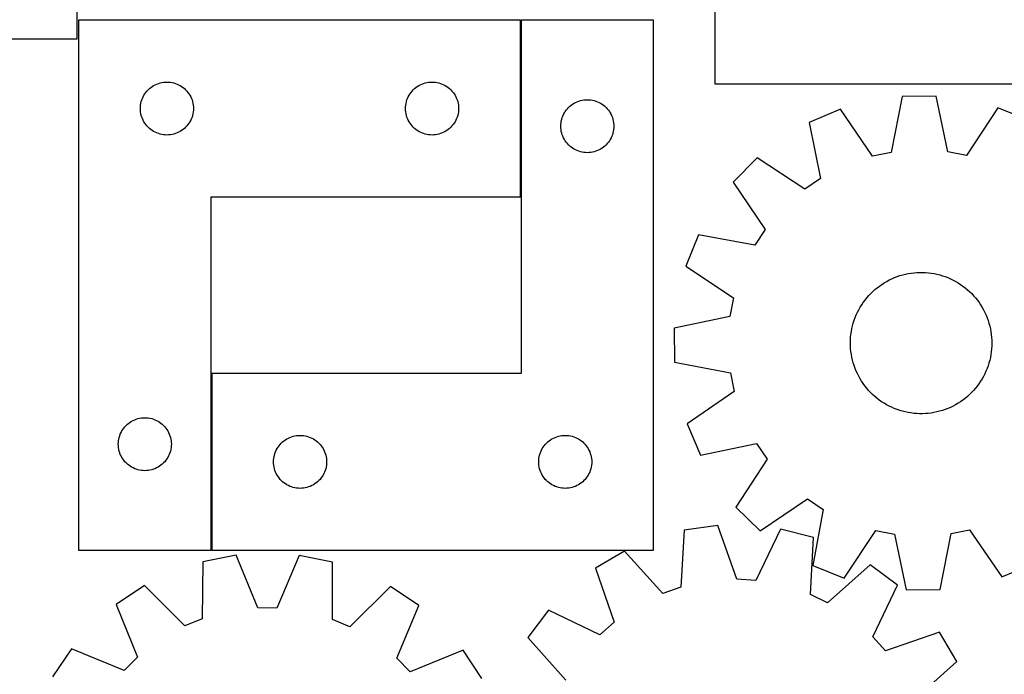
# Model space of a CAD drawing. Header units: millimetres. Extents: x 7 to 1243, y 7 to 2493.
# Tile 27 of 31: x 527 to 861, y 1538 to 1760. Entities that reach past the tile are written whole.
import ezdxf

# ---------------------------------------------------------------- set-up
doc = ezdxf.new("R2010")
doc.units = ezdxf.units.MM
doc.layers.add('COMMON', color=5, linetype='CONTINUOUS', true_color=0x0000ff)
doc.layers.add('CUT', color=7, linetype='CONTINUOUS', true_color=0x000000)

msp = doc.modelspace()

# ---------------------------------------------------------------- linework, layer by layer
at = {"layer": 'COMMON'}
for p, q in [((697.271544, 1759.894953), (697.271544, 1699.894953)), ((592.271544, 1639.894953), (592.271544, 1579.894953))]:
    msp.add_line(p, q, dxfattribs=at)
at = {"layer": 'CUT'}
for p, q in [((546.745848, 1753.578066), (546.745848, 1963.578066)), ((763.118376, 1948.254579), (763.118376, 1738.254579)), ((547.171544, 1759.894953), (547.171544, 1579.894953)), ((697.171544, 1759.894953), (547.171544, 1759.894953)), ((697.171544, 1699.894953), (697.171544, 1759.894953)), ((742.371546, 1759.894953), (697.371546, 1759.894953)), ((697.371546, 1759.894953), (697.371546, 1639.894953)), ((742.371546, 1579.894953), (742.371546, 1759.894953)), ((276.745848, 1753.578066), (546.745848, 1753.578066)), ((572.671544, 1737.689182), (573.190945, 1737.966808)), ((573.190945, 1737.966808), (573.727393, 1738.209869)), ((573.727393, 1738.209869), (574.278588, 1738.417324)), ((574.278588, 1738.417324), (574.842172, 1738.588286)), ((574.842172, 1738.588286), (575.415731, 1738.722021)), ((575.415731, 1738.722021), (575.996808, 1738.817957)), ((575.996808, 1738.817957), (576.582915, 1738.875683)), ((576.582915, 1738.875683), (577.171544, 1738.894953)), ((577.171544, 1738.894953), (577.760172, 1738.875683)), ((577.760172, 1738.875683), (578.346279, 1738.817957)), ((578.346279, 1738.817957), (578.927356, 1738.722021)), ((578.927356, 1738.722021), (579.500915, 1738.588286)), ((579.500915, 1738.588286), (580.064499, 1738.417324)), ((580.064499, 1738.417324), (580.615694, 1738.209869)), ((580.615694, 1738.209869), (581.152142, 1737.966808)), ((581.152142, 1737.966808), (581.671544, 1737.689182)), ((662.671544, 1737.689182), (663.190945, 1737.966808)), ((663.190945, 1737.966808), (663.727393, 1738.209869)), ((663.727393, 1738.209869), (664.278588, 1738.417324)), ((664.278588, 1738.417324), (664.842172, 1738.588286)), ((664.842172, 1738.588286), (665.415731, 1738.722021)), ((665.415731, 1738.722021), (665.996808, 1738.817957)), ((665.996808, 1738.817957), (666.582915, 1738.875683)), ((666.582915, 1738.875683), (667.171544, 1738.894953)), ((667.171544, 1738.894953), (667.760172, 1738.875683)), ((667.760172, 1738.875683), (668.346279, 1738.817957)), ((668.346279, 1738.817957), (668.927356, 1738.722021)), ((668.927356, 1738.722021), (669.500915, 1738.588286)), ((669.500915, 1738.588286), (670.064499, 1738.417324)), ((670.064499, 1738.417324), (670.615694, 1738.209869)), ((670.615694, 1738.209869), (671.152142, 1737.966808)), ((671.152142, 1737.966808), (671.671544, 1737.689182)), ((763.118376, 1738.254579), (1033.118376, 1738.254579)), ((569.377315, 1734.394953), (569.688317, 1734.895085)), ((569.688317, 1734.895085), (570.031363, 1735.373806)), ((570.031363, 1735.373806), (570.404985, 1735.829065)), ((570.404985, 1735.829065), (570.807582, 1736.258914)), ((570.807582, 1736.258914), (571.237431, 1736.661511)), ((571.237431, 1736.661511), (571.692691, 1737.035133)), ((571.692691, 1737.035133), (572.171411, 1737.37818)), ((572.171411, 1737.37818), (572.671544, 1737.689182)), ((581.671544, 1737.689182), (582.171676, 1737.37818)), ((582.171676, 1737.37818), (582.650396, 1737.035133)), ((582.650396, 1737.035133), (583.105656, 1736.661511)), ((583.105656, 1736.661511), (583.535505, 1736.258914)), ((583.535505, 1736.258914), (583.938102, 1735.829065)), ((583.938102, 1735.829065), (584.311724, 1735.373806)), ((584.311724, 1735.373806), (584.65477, 1734.895085)), ((584.65477, 1734.895085), (584.965772, 1734.394953)), ((659.377315, 1734.394953), (659.688317, 1734.895085)), ((659.688317, 1734.895085), (660.031363, 1735.373806)), ((660.031363, 1735.373806), (660.404985, 1735.829065)), ((660.404985, 1735.829065), (660.807582, 1736.258914)), ((660.807582, 1736.258914), (661.237431, 1736.661511)), ((661.237431, 1736.661511), (661.692691, 1737.035133)), ((661.692691, 1737.035133), (662.171411, 1737.37818)), ((662.171411, 1737.37818), (662.671544, 1737.689182)), ((671.671544, 1737.689182), (672.171676, 1737.37818)), ((672.171676, 1737.37818), (672.650396, 1737.035133)), ((672.650396, 1737.035133), (673.105656, 1736.661511)), ((673.105656, 1736.661511), (673.535505, 1736.258914)), ((673.535505, 1736.258914), (673.938102, 1735.829065)), ((673.938102, 1735.829065), (674.311724, 1735.373806)), ((674.311724, 1735.373806), (674.65477, 1734.895085)), ((674.65477, 1734.895085), (674.965772, 1734.394953)), ((568.24854, 1731.069689), (568.344476, 1731.650766)), ((568.344476, 1731.650766), (568.478211, 1732.224325)), ((568.478211, 1732.224325), (568.649172, 1732.787908)), ((568.649172, 1732.787908), (568.856628, 1733.339104)), ((568.856628, 1733.339104), (569.099689, 1733.875551)), ((569.099689, 1733.875551), (569.377315, 1734.394953)), ((584.965772, 1734.394953), (585.243398, 1733.875551)), ((585.243398, 1733.875551), (585.486459, 1733.339104)), ((585.486459, 1733.339104), (585.693915, 1732.787908)), ((585.693915, 1732.787908), (585.864876, 1732.224325)), ((585.864876, 1732.224325), (585.998611, 1731.650766)), ((585.998611, 1731.650766), (586.094547, 1731.069689)), ((658.24854, 1731.069689), (658.344476, 1731.650766)), ((658.344476, 1731.650766), (658.478211, 1732.224325)), ((658.478211, 1732.224325), (658.649172, 1732.787908)), ((658.649172, 1732.787908), (658.856628, 1733.339104)), ((658.856628, 1733.339104), (659.099689, 1733.875551)), ((659.099689, 1733.875551), (659.377315, 1734.394953)), ((674.965772, 1734.394953), (675.243398, 1733.875551)), ((675.243398, 1733.875551), (675.486459, 1733.339104)), ((675.486459, 1733.339104), (675.693915, 1732.787908)), ((675.693915, 1732.787908), (675.864876, 1732.224325)), ((675.864876, 1732.224325), (675.998611, 1731.650766)), ((675.998611, 1731.650766), (676.094547, 1731.069689)), ((714.392693, 1731.035133), (714.871413, 1731.37818)), ((714.871413, 1731.37818), (715.371546, 1731.689182)), ((715.371546, 1731.689182), (715.890947, 1731.966808)), ((715.890947, 1731.966808), (716.427395, 1732.209869)), ((716.427395, 1732.209869), (716.97859, 1732.417324)), ((716.97859, 1732.417324), (717.542174, 1732.588286)), ((717.542174, 1732.588286), (718.115733, 1732.722021)), ((718.115733, 1732.722021), (718.69681, 1732.817957)), ((718.69681, 1732.817957), (719.282917, 1732.875683)), ((719.282917, 1732.875683), (719.871546, 1732.894953)), ((719.871546, 1732.894953), (720.460174, 1732.875683)), ((720.460174, 1732.875683), (721.046281, 1732.817957)), ((721.046281, 1732.817957), (721.627358, 1732.722021)), ((721.627358, 1732.722021), (722.200917, 1732.588286)), ((722.200917, 1732.588286), (722.764501, 1732.417324)), ((722.764501, 1732.417324), (723.315696, 1732.209869)), ((723.315696, 1732.209869), (723.852144, 1731.966808)), ((723.852144, 1731.966808), (724.371546, 1731.689182)), ((724.371546, 1731.689182), (724.871678, 1731.37818)), ((724.871678, 1731.37818), (725.350398, 1731.035133)), ((826.71006, 1733.993391), (823.023877, 1714.970918)), ((838.245921, 1734.090177), (826.71006, 1733.993391)), ((842.250762, 1715.132232), (838.245921, 1734.090177)), ((568.171544, 1729.894953), (568.190813, 1730.483581)), ((568.190813, 1729.306325), (568.171544, 1729.894953)), ((568.190813, 1730.483581), (568.24854, 1731.069689)), ((568.24854, 1728.720217), (568.190813, 1729.306325)), ((568.344476, 1728.13914), (568.24854, 1728.720217)), ((568.478211, 1727.565582), (568.344476, 1728.13914)), ((585.998611, 1728.13914), (585.864876, 1727.565582)), ((586.094547, 1728.720217), (585.998611, 1728.13914)), ((586.094547, 1731.069689), (586.152274, 1730.483581)), ((586.152274, 1729.306325), (586.094547, 1728.720217)), ((586.152274, 1730.483581), (586.171544, 1729.894953)), ((586.171544, 1729.894953), (586.152274, 1729.306325)), ((658.171544, 1729.894953), (658.190813, 1730.483581)), ((658.190813, 1729.306325), (658.171544, 1729.894953)), ((658.190813, 1730.483581), (658.24854, 1731.069689)), ((658.24854, 1728.720217), (658.190813, 1729.306325)), ((658.344476, 1728.13914), (658.24854, 1728.720217)), ((658.478211, 1727.565582), (658.344476, 1728.13914)), ((675.998611, 1728.13914), (675.864876, 1727.565582)), ((676.094547, 1728.720217), (675.998611, 1728.13914)), ((676.094547, 1731.069689), (676.152274, 1730.483581)), ((676.152274, 1729.306325), (676.094547, 1728.720217)), ((676.152274, 1730.483581), (676.171544, 1729.894953)), ((676.171544, 1729.894953), (676.152274, 1729.306325)), ((711.799691, 1727.875551), (712.077317, 1728.394953)), ((712.077317, 1728.394953), (712.388319, 1728.895085)), ((712.388319, 1728.895085), (712.731365, 1729.373806)), ((712.731365, 1729.373806), (713.104987, 1729.829065)), ((713.104987, 1729.829065), (713.507584, 1730.258914)), ((713.507584, 1730.258914), (713.937433, 1730.661511)), ((713.937433, 1730.661511), (714.392693, 1731.035133)), ((725.350398, 1731.035133), (725.805658, 1730.661511)), ((725.805658, 1730.661511), (726.235507, 1730.258914)), ((726.235507, 1730.258914), (726.638104, 1729.829065)), ((726.638104, 1729.829065), (727.011726, 1729.373806)), ((727.011726, 1729.373806), (727.354772, 1728.895085)), ((727.354772, 1728.895085), (727.665774, 1728.394953)), ((727.665774, 1728.394953), (727.9434, 1727.875551)), ((805.773461, 1729.645928), (795.152753, 1725.141925)), ((816.728342, 1713.663656), (805.773461, 1729.645928)), ((859.252518, 1730.09462), (848.567344, 1713.930788)), ((869.947303, 1725.769456), (859.252518, 1730.09462)), ((568.649172, 1727.001998), (568.478211, 1727.565582)), ((568.856628, 1726.450802), (568.649172, 1727.001998)), ((569.099689, 1725.914355), (568.856628, 1726.450802)), ((569.377315, 1725.394953), (569.099689, 1725.914355)), ((569.688317, 1724.894821), (569.377315, 1725.394953)), ((570.031363, 1724.4161), (569.688317, 1724.894821)), ((584.65477, 1724.894821), (584.311724, 1724.4161)), ((584.965772, 1725.394953), (584.65477, 1724.894821)), ((585.243398, 1725.914355), (584.965772, 1725.394953)), ((585.486459, 1726.450802), (585.243398, 1725.914355)), ((585.693915, 1727.001998), (585.486459, 1726.450802)), ((585.864876, 1727.565582), (585.693915, 1727.001998)), ((658.649172, 1727.001998), (658.478211, 1727.565582)), ((658.856628, 1726.450802), (658.649172, 1727.001998)), ((659.099689, 1725.914355), (658.856628, 1726.450802)), ((659.377315, 1725.394953), (659.099689, 1725.914355)), ((659.688317, 1724.894821), (659.377315, 1725.394953)), ((660.031363, 1724.4161), (659.688317, 1724.894821)), ((674.65477, 1724.894821), (674.311724, 1724.4161)), ((674.965772, 1725.394953), (674.65477, 1724.894821)), ((675.243398, 1725.914355), (674.965772, 1725.394953)), ((675.486459, 1726.450802), (675.243398, 1725.914355)), ((675.693915, 1727.001998), (675.486459, 1726.450802)), ((675.864876, 1727.565582), (675.693915, 1727.001998)), ((710.890815, 1724.483581), (710.948542, 1725.069689)), ((710.948542, 1725.069689), (711.044478, 1725.650766)), ((711.044478, 1725.650766), (711.178213, 1726.224325)), ((711.178213, 1726.224325), (711.349174, 1726.787908)), ((711.349174, 1726.787908), (711.55663, 1727.339104)), ((711.55663, 1727.339104), (711.799691, 1727.875551)), ((727.9434, 1727.875551), (728.186461, 1727.339104)), ((728.186461, 1727.339104), (728.393917, 1726.787908)), ((728.393917, 1726.787908), (728.564878, 1726.224325)), ((728.564878, 1726.224325), (728.698613, 1725.650766)), ((728.698613, 1725.650766), (728.794549, 1725.069689)), ((728.794549, 1725.069689), (728.852276, 1724.483581)), ((795.152753, 1725.141925), (799.02675, 1706.156811)), ((570.404985, 1723.960841), (570.031363, 1724.4161)), ((570.807582, 1723.530992), (570.404985, 1723.960841)), ((571.237431, 1723.128395), (570.807582, 1723.530992)), ((571.692691, 1722.754773), (571.237431, 1723.128395)), ((572.171411, 1722.411727), (571.692691, 1722.754773)), ((572.671544, 1722.100725), (572.171411, 1722.411727)), ((573.190945, 1721.823098), (572.671544, 1722.100725)), ((573.727393, 1721.580037), (573.190945, 1721.823098)), ((574.278588, 1721.372582), (573.727393, 1721.580037)), ((574.842172, 1721.201621), (574.278588, 1721.372582)), ((580.064499, 1721.372582), (579.500915, 1721.201621)), ((580.615694, 1721.580037), (580.064499, 1721.372582)), ((581.152142, 1721.823098), (580.615694, 1721.580037)), ((581.671544, 1722.100725), (581.152142, 1721.823098)), ((582.171676, 1722.411727), (581.671544, 1722.100725)), ((582.650396, 1722.754773), (582.171676, 1722.411727)), ((583.105656, 1723.128395), (582.650396, 1722.754773)), ((583.535505, 1723.530992), (583.105656, 1723.128395)), ((583.938102, 1723.960841), (583.535505, 1723.530992)), ((584.311724, 1724.4161), (583.938102, 1723.960841)), ((660.404985, 1723.960841), (660.031363, 1724.4161)), ((660.807582, 1723.530992), (660.404985, 1723.960841)), ((661.237431, 1723.128395), (660.807582, 1723.530992)), ((661.692691, 1722.754773), (661.237431, 1723.128395)), ((662.171411, 1722.411727), (661.692691, 1722.754773)), ((662.671544, 1722.100725), (662.171411, 1722.411727)), ((663.190945, 1721.823098), (662.671544, 1722.100725)), ((663.727393, 1721.580037), (663.190945, 1721.823098)), ((664.278588, 1721.372582), (663.727393, 1721.580037)), ((664.842172, 1721.201621), (664.278588, 1721.372582)), ((670.064499, 1721.372582), (669.500915, 1721.201621)), ((670.615694, 1721.580037), (670.064499, 1721.372582)), ((671.152142, 1721.823098), (670.615694, 1721.580037)), ((671.671544, 1722.100725), (671.152142, 1721.823098)), ((672.171676, 1722.411727), (671.671544, 1722.100725)), ((672.650396, 1722.754773), (672.171676, 1722.411727)), ((673.105656, 1723.128395), (672.650396, 1722.754773)), ((673.535505, 1723.530992), (673.105656, 1723.128395)), ((673.938102, 1723.960841), (673.535505, 1723.530992)), ((674.311724, 1724.4161), (673.938102, 1723.960841)), ((710.871546, 1723.894953), (710.890815, 1724.483581)), ((710.890815, 1723.306325), (710.871546, 1723.894953)), ((710.948542, 1722.720217), (710.890815, 1723.306325)), ((711.044478, 1722.13914), (710.948542, 1722.720217)), ((711.178213, 1721.565582), (711.044478, 1722.13914)), ((711.349174, 1721.001998), (711.178213, 1721.565582)), ((728.564878, 1721.565582), (728.393917, 1721.001998)), ((728.698613, 1722.13914), (728.564878, 1721.565582)), ((728.794549, 1722.720217), (728.698613, 1722.13914)), ((728.852276, 1723.306325), (728.794549, 1722.720217)), ((728.852276, 1724.483581), (728.871546, 1723.894953)), ((728.871546, 1723.894953), (728.852276, 1723.306325)), ((575.415731, 1721.067886), (574.842172, 1721.201621)), ((575.996808, 1720.971949), (575.415731, 1721.067886)), ((576.582915, 1720.914223), (575.996808, 1720.971949)), ((577.171544, 1720.894953), (576.582915, 1720.914223)), ((577.760172, 1720.914223), (577.171544, 1720.894953)), ((578.346279, 1720.971949), (577.760172, 1720.914223)), ((578.927356, 1721.067886), (578.346279, 1720.971949)), ((579.500915, 1721.201621), (578.927356, 1721.067886)), ((665.415731, 1721.067886), (664.842172, 1721.201621)), ((665.996808, 1720.971949), (665.415731, 1721.067886)), ((666.582915, 1720.914223), (665.996808, 1720.971949)), ((667.171544, 1720.894953), (666.582915, 1720.914223)), ((667.760172, 1720.914223), (667.171544, 1720.894953)), ((668.346279, 1720.971949), (667.760172, 1720.914223)), ((668.927356, 1721.067886), (668.346279, 1720.971949)), ((669.500915, 1721.201621), (668.927356, 1721.067886)), ((711.55663, 1720.450802), (711.349174, 1721.001998)), ((711.799691, 1719.914355), (711.55663, 1720.450802)), ((712.077317, 1719.394953), (711.799691, 1719.914355)), ((712.388319, 1718.894821), (712.077317, 1719.394953)), ((712.731365, 1718.4161), (712.388319, 1718.894821)), ((713.104987, 1717.960841), (712.731365, 1718.4161)), ((713.507584, 1717.530992), (713.104987, 1717.960841)), ((726.638104, 1717.960841), (726.235507, 1717.530992)), ((727.011726, 1718.4161), (726.638104, 1717.960841)), ((727.354772, 1718.894821), (727.011726, 1718.4161)), ((727.665774, 1719.394953), (727.354772, 1718.894821)), ((727.9434, 1719.914355), (727.665774, 1719.394953)), ((728.186461, 1720.450802), (727.9434, 1719.914355)), ((728.393917, 1721.001998), (728.186461, 1720.450802)), ((713.937433, 1717.128395), (713.507584, 1717.530992)), ((714.392693, 1716.754773), (713.937433, 1717.128395)), ((714.871413, 1716.411727), (714.392693, 1716.754773)), ((715.371546, 1716.100725), (714.871413, 1716.411727)), ((715.890947, 1715.823098), (715.371546, 1716.100725)), ((716.427395, 1715.580037), (715.890947, 1715.823098)), ((716.97859, 1715.372582), (716.427395, 1715.580037)), ((717.542174, 1715.201621), (716.97859, 1715.372582)), ((718.115733, 1715.067886), (717.542174, 1715.201621)), ((718.69681, 1714.971949), (718.115733, 1715.067886)), ((719.282917, 1714.914223), (718.69681, 1714.971949)), ((719.871546, 1714.894953), (719.282917, 1714.914223)), ((720.460174, 1714.914223), (719.871546, 1714.894953)), ((721.046281, 1714.971949), (720.460174, 1714.914223)), ((721.627358, 1715.067886), (721.046281, 1714.971949)), ((722.200917, 1715.201621), (721.627358, 1715.067886)), ((722.764501, 1715.372582), (722.200917, 1715.201621)), ((723.315696, 1715.580037), (722.764501, 1715.372582)), ((723.852144, 1715.823098), (723.315696, 1715.580037)), ((724.371546, 1716.100725), (723.852144, 1715.823098)), ((724.871678, 1716.411727), (724.371546, 1716.100725)), ((725.350398, 1716.754773), (724.871678, 1716.411727)), ((725.805658, 1717.128395), (725.350398, 1716.754773)), ((726.235507, 1717.530992), (725.805658, 1717.128395)), ((823.023877, 1714.970918), (816.728342, 1713.663656)), ((848.567344, 1713.930788), (842.250762, 1715.132232)), ((777.47356, 1713.113304), (769.384912, 1704.887779)), ((793.710701, 1702.539862), (777.47356, 1713.113304)), ((769.384912, 1704.887779), (780.229307, 1688.830335)), ((799.02675, 1706.156811), (793.710701, 1702.539862)), ((592.171544, 1579.894953), (592.171544, 1699.894953)), ((592.171544, 1699.894953), (697.171544, 1699.894953)), ((780.229307, 1688.830335), (776.702065, 1683.454346)), ((757.654622, 1687.009248), (753.329458, 1676.314463)), ((776.702065, 1683.454346), (757.654622, 1687.009248)), ((753.329458, 1676.314463), (769.49329, 1665.629289)), ((820.644225, 1670.708289), (821.489407, 1671.202618)), ((821.489407, 1671.202618), (822.35405, 1671.662061)), ((822.35405, 1671.662061), (823.236713, 1672.085855)), ((823.236713, 1672.085855), (824.135927, 1672.473293)), ((824.135927, 1672.473293), (825.050197, 1672.823732)), ((825.050197, 1672.823732), (825.977999, 1673.136587)), ((825.977999, 1673.136587), (826.91779, 1673.411338)), ((826.91779, 1673.411338), (827.868005, 1673.647527)), ((827.868005, 1673.647527), (828.827064, 1673.844762)), ((828.827064, 1673.844762), (829.793369, 1674.002715)), ((829.793369, 1674.002715), (830.765313, 1674.121121)), ((830.765313, 1674.121121), (831.741278, 1674.199785)), ((831.741278, 1674.199785), (832.719639, 1674.238575)), ((832.719639, 1674.238575), (833.698768, 1674.237427)), ((833.698768, 1674.237427), (834.677036, 1674.196342)), ((834.677036, 1674.196342), (835.652813, 1674.11539)), ((835.652813, 1674.11539), (836.624477, 1673.994704)), ((836.624477, 1673.994704), (837.590409, 1673.834486)), ((837.590409, 1673.834486), (838.549003, 1673.635003)), ((838.549003, 1673.635003), (839.498662, 1673.396585)), ((839.498662, 1673.396585), (840.437806, 1673.119631)), ((840.437806, 1673.119631), (841.364872, 1672.804601)), ((841.364872, 1672.804601), (842.278317, 1672.452019)), ((842.278317, 1672.452019), (843.17662, 1672.062473)), ((843.17662, 1672.062473), (844.058287, 1671.63661)), ((844.058287, 1671.63661), (844.921849, 1671.17514)), ((844.921849, 1671.17514), (845.76587, 1670.678831)), ((816.758176, 1667.744116), (817.485689, 1668.399418)), ((817.485689, 1668.399418), (818.239325, 1669.024501)), ((818.239325, 1669.024501), (819.01783, 1669.618323)), ((819.01783, 1669.618323), (819.819908, 1670.179897)), ((819.819908, 1670.179897), (820.644225, 1670.708289)), ((845.76587, 1670.678831), (846.588946, 1670.148508)), ((846.588946, 1670.148508), (847.389705, 1669.585054)), ((847.389705, 1669.585054), (848.166815, 1668.989407)), ((848.166815, 1668.989407), (848.918983, 1668.362559)), ((848.918983, 1668.362559), (849.644956, 1667.705552)), ((769.49329, 1665.629289), (768.291846, 1659.312706)), ((813.553213, 1664.054143), (814.132884, 1664.843242)), ((814.132884, 1664.843242), (814.744259, 1665.60804)), ((814.744259, 1665.60804), (815.38632, 1666.347265)), ((815.38632, 1666.347265), (816.057998, 1667.059685)), ((816.057998, 1667.059685), (816.758176, 1667.744116)), ((849.644956, 1667.705552), (850.343527, 1667.019481)), ((850.343527, 1667.019481), (851.013533, 1666.305487)), ((851.013533, 1666.305487), (851.653859, 1665.564759)), ((851.653859, 1665.564759), (852.263438, 1664.798529)), ((852.263438, 1664.798529), (852.841257, 1664.008073)), ((811.57004, 1660.68157), (812.013798, 1661.554366)), ((812.013798, 1661.554366), (812.492788, 1662.408335)), ((812.492788, 1662.408335), (813.006211, 1663.242057)), ((813.006211, 1663.242057), (813.553213, 1664.054143)), ((852.841257, 1664.008073), (853.386353, 1663.194707)), ((853.386353, 1663.194707), (853.897819, 1662.359783)), ((853.897819, 1662.359783), (854.374805, 1661.504693)), ((854.374805, 1661.504693), (854.816516, 1660.630858)), ((768.291846, 1659.312706), (749.333901, 1655.307865)), ((810.16118, 1657.031591), (810.457234, 1657.96489)), ((810.457234, 1657.96489), (810.791109, 1658.885337)), ((810.791109, 1658.885337), (811.16225, 1659.791399)), ((811.16225, 1659.791399), (811.57004, 1660.68157)), ((854.816516, 1660.630858), (855.222216, 1659.739734)), ((855.222216, 1659.739734), (855.591231, 1658.832803)), ((855.591231, 1658.832803), (855.922947, 1657.911576)), ((855.922947, 1657.911576), (856.216811, 1656.977585)), ((749.333901, 1655.307865), (749.430687, 1643.772004)), ((809.504556, 1654.170205), (809.684445, 1655.132668)), ((809.684445, 1655.132668), (809.903441, 1656.086993)), ((809.903441, 1656.086993), (810.16118, 1657.031591)), ((856.216811, 1656.977585), (856.472335, 1656.032385)), ((856.472335, 1656.032385), (856.689092, 1655.077549)), ((856.689092, 1655.077549), (856.866722, 1654.114667)), ((809.181083, 1650.271154), (809.202204, 1651.250056)), ((809.202204, 1651.250056), (809.263235, 1652.227282)), ((809.263235, 1652.227282), (809.364075, 1653.201205)), ((809.364075, 1653.201205), (809.504556, 1654.170205)), ((856.866722, 1654.114667), (857.004931, 1653.145341)), ((857.004931, 1653.145341), (857.103486, 1652.171183)), ((857.103486, 1652.171183), (857.162225, 1651.193817)), ((857.162225, 1651.193817), (857.18105, 1650.214868)), ((809.199908, 1649.292205), (809.181083, 1650.271154)), ((809.258647, 1648.314839), (809.199908, 1649.292205)), ((809.357203, 1647.340682), (809.258647, 1648.314839)), ((857.098898, 1648.258741), (856.998058, 1647.284817)), ((857.15993, 1649.235966), (857.098898, 1648.258741)), ((857.18105, 1650.214868), (857.15993, 1649.235966)), ((809.495411, 1646.371355), (809.357203, 1647.340682)), ((809.673042, 1645.408473), (809.495411, 1646.371355)), ((809.889799, 1644.453637), (809.673042, 1645.408473)), ((810.145323, 1643.508437), (809.889799, 1644.453637)), ((856.458693, 1644.39903), (856.200954, 1643.454432)), ((856.677689, 1645.353355), (856.458693, 1644.39903)), ((856.857577, 1646.315818), (856.677689, 1645.353355)), ((856.998058, 1647.284817), (856.857577, 1646.315818)), ((749.430687, 1643.772004), (768.45316, 1640.085821)), ((810.439187, 1642.574446), (810.145323, 1643.508437)), ((810.770902, 1641.653219), (810.439187, 1642.574446)), ((811.139918, 1640.746289), (810.770902, 1641.653219)), ((855.571025, 1641.600686), (855.199883, 1640.694623)), ((855.9049, 1642.521132), (855.571025, 1641.600686)), ((856.200954, 1643.454432), (855.9049, 1642.521132)), ((697.371546, 1639.894953), (592.371546, 1639.894953)), ((592.371546, 1639.894953), (592.371546, 1579.894953)), ((768.45316, 1640.085821), (769.760422, 1633.790287)), ((811.545618, 1639.855164), (811.139918, 1640.746289)), ((811.987329, 1638.98133), (811.545618, 1639.855164)), ((812.464314, 1638.126239), (811.987329, 1638.98133)), ((812.975781, 1637.291316), (812.464314, 1638.126239)), ((853.869346, 1638.077687), (853.355923, 1637.243965)), ((854.348335, 1638.931657), (853.869346, 1638.077687)), ((854.792094, 1639.804453), (854.348335, 1638.931657)), ((855.199883, 1640.694623), (854.792094, 1639.804453)), ((813.520877, 1636.477949), (812.975781, 1637.291316)), ((814.098696, 1635.687493), (813.520877, 1636.477949)), ((814.708275, 1634.921263), (814.098696, 1635.687493)), ((815.348601, 1634.180535), (814.708275, 1634.921263)), ((851.617875, 1634.877982), (850.975814, 1634.138758)), ((852.22925, 1635.64278), (851.617875, 1634.877982)), ((852.80892, 1636.431879), (852.22925, 1635.64278)), ((853.355923, 1637.243965), (852.80892, 1636.431879)), ((769.760422, 1633.790287), (753.778151, 1622.835405)), ((816.018606, 1633.466541), (815.348601, 1634.180535)), ((816.717178, 1632.78047), (816.018606, 1633.466541)), ((817.443151, 1632.123463), (816.717178, 1632.78047)), ((818.195319, 1631.496615), (817.443151, 1632.123463)), ((818.972429, 1630.900969), (818.195319, 1631.496615)), ((848.122809, 1631.461522), (847.344304, 1630.867699)), ((848.876445, 1632.086604), (848.122809, 1631.461522)), ((849.603957, 1632.741906), (848.876445, 1632.086604)), ((850.304135, 1633.426337), (849.603957, 1632.741906)), ((850.975814, 1634.138758), (850.304135, 1633.426337)), ((819.773188, 1630.337515), (818.972429, 1630.900969)), ((820.596263, 1629.807192), (819.773188, 1630.337515)), ((821.440284, 1629.310882), (820.596263, 1629.807192)), ((822.303847, 1628.849412), (821.440284, 1629.310882)), ((823.185514, 1628.423549), (822.303847, 1628.849412)), ((824.083817, 1628.034003), (823.185514, 1628.423549)), ((824.997262, 1627.681421), (824.083817, 1628.034003)), ((825.924328, 1627.366391), (824.997262, 1627.681421)), ((841.311937, 1627.66229), (840.384135, 1627.349435)), ((842.226206, 1628.012729), (841.311937, 1627.66229)), ((843.125421, 1628.400167), (842.226206, 1628.012729)), ((844.008084, 1628.823961), (843.125421, 1628.400167)), ((844.872726, 1629.283405), (844.008084, 1628.823961)), ((845.717909, 1629.777734), (844.872726, 1629.283405)), ((846.542226, 1630.306125), (845.717909, 1629.777734)), ((847.344304, 1630.867699), (846.542226, 1630.306125)), ((566.227393, 1624.209869), (566.778588, 1624.417324)), ((566.778588, 1624.417324), (567.342172, 1624.588286)), ((567.342172, 1624.588286), (567.915731, 1624.722021)), ((567.915731, 1624.722021), (568.496808, 1624.817957)), ((568.496808, 1624.817957), (569.082915, 1624.875683)), ((569.082915, 1624.875683), (569.671544, 1624.894953)), ((569.671544, 1624.894953), (570.260172, 1624.875683)), ((570.260172, 1624.875683), (570.846279, 1624.817957)), ((570.846279, 1624.817957), (571.427356, 1624.722021)), ((571.427356, 1624.722021), (572.000915, 1624.588286)), ((572.000915, 1624.588286), (572.564499, 1624.417324)), ((572.564499, 1624.417324), (573.115694, 1624.209869)), ((826.863472, 1627.089437), (825.924328, 1627.366391)), ((827.813131, 1626.85102), (826.863472, 1627.089437)), ((828.771724, 1626.651536), (827.813131, 1626.85102)), ((829.737657, 1626.491318), (828.771724, 1626.651536)), ((830.70932, 1626.370632), (829.737657, 1626.491318)), ((831.685098, 1626.28968), (830.70932, 1626.370632)), ((832.663365, 1626.248595), (831.685098, 1626.28968)), ((833.642494, 1626.247447), (832.663365, 1626.248595)), ((834.620856, 1626.286237), (833.642494, 1626.247447)), ((835.59682, 1626.364901), (834.620856, 1626.286237)), ((836.568764, 1626.483308), (835.59682, 1626.364901)), ((837.53507, 1626.64126), (836.568764, 1626.483308)), ((838.494128, 1626.838495), (837.53507, 1626.64126)), ((839.444344, 1627.074685), (838.494128, 1626.838495)), ((840.384135, 1627.349435), (839.444344, 1627.074685)), ((562.188317, 1620.895085), (562.531363, 1621.373806)), ((562.531363, 1621.373806), (562.904985, 1621.829065)), ((562.904985, 1621.829065), (563.307582, 1622.258914)), ((563.307582, 1622.258914), (563.737431, 1622.661511)), ((563.737431, 1622.661511), (564.192691, 1623.035133)), ((564.192691, 1623.035133), (564.671411, 1623.37818)), ((564.671411, 1623.37818), (565.171544, 1623.689182)), ((565.171544, 1623.689182), (565.690945, 1623.966808)), ((565.690945, 1623.966808), (566.227393, 1624.209869)), ((573.115694, 1624.209869), (573.652142, 1623.966808)), ((573.652142, 1623.966808), (574.171544, 1623.689182)), ((574.171544, 1623.689182), (574.671676, 1623.37818)), ((574.671676, 1623.37818), (575.150396, 1623.035133)), ((575.150396, 1623.035133), (575.605656, 1622.661511)), ((575.605656, 1622.661511), (576.035505, 1622.258914)), ((576.035505, 1622.258914), (576.438102, 1621.829065)), ((576.438102, 1621.829065), (576.811724, 1621.373806)), ((576.811724, 1621.373806), (577.15477, 1620.895085)), ((753.778151, 1622.835405), (758.282153, 1612.214697)), ((560.74854, 1617.069689), (560.844476, 1617.650766)), ((560.844476, 1617.650766), (560.978211, 1618.224325)), ((560.978211, 1618.224325), (561.149172, 1618.787908)), ((561.149172, 1618.787908), (561.356628, 1619.339104)), ((561.356628, 1619.339104), (561.599689, 1619.875551)), ((561.599689, 1619.875551), (561.877315, 1620.394953)), ((561.877315, 1620.394953), (562.188317, 1620.895085)), ((577.15477, 1620.895085), (577.465772, 1620.394953)), ((577.465772, 1620.394953), (577.743398, 1619.875551)), ((577.743398, 1619.875551), (577.986459, 1619.339104)), ((577.986459, 1619.339104), (578.193915, 1618.787908)), ((578.193915, 1618.787908), (578.364876, 1618.224325)), ((578.364876, 1618.224325), (578.498611, 1617.650766)), ((578.498611, 1617.650766), (578.594547, 1617.069689)), ((617.371413, 1617.37818), (617.871546, 1617.689182)), ((617.871546, 1617.689182), (618.390947, 1617.966808)), ((618.390947, 1617.966808), (618.927395, 1618.209869)), ((618.927395, 1618.209869), (619.47859, 1618.417324)), ((619.47859, 1618.417324), (620.042174, 1618.588286)), ((620.042174, 1618.588286), (620.615733, 1618.722021)), ((620.615733, 1618.722021), (621.19681, 1618.817957)), ((621.19681, 1618.817957), (621.782917, 1618.875683)), ((621.782917, 1618.875683), (622.371546, 1618.894953)), ((622.371546, 1618.894953), (622.960174, 1618.875683)), ((622.960174, 1618.875683), (623.546281, 1618.817957)), ((623.546281, 1618.817957), (624.127358, 1618.722021)), ((624.127358, 1618.722021), (624.700917, 1618.588286)), ((624.700917, 1618.588286), (625.264501, 1618.417324)), ((625.264501, 1618.417324), (625.815696, 1618.209869)), ((625.815696, 1618.209869), (626.352144, 1617.966808)), ((626.352144, 1617.966808), (626.871546, 1617.689182)), ((626.871546, 1617.689182), (627.371678, 1617.37818)), ((707.371413, 1617.37818), (707.871546, 1617.689182)), ((707.871546, 1617.689182), (708.390947, 1617.966808)), ((708.390947, 1617.966808), (708.927395, 1618.209869)), ((708.927395, 1618.209869), (709.47859, 1618.417324)), ((709.47859, 1618.417324), (710.042174, 1618.588286)), ((710.042174, 1618.588286), (710.615733, 1618.722021)), ((710.615733, 1618.722021), (711.19681, 1618.817957)), ((711.19681, 1618.817957), (711.782917, 1618.875683)), ((711.782917, 1618.875683), (712.371546, 1618.894953)), ((712.371546, 1618.894953), (712.960174, 1618.875683)), ((712.960174, 1618.875683), (713.546281, 1618.817957)), ((713.546281, 1618.817957), (714.127358, 1618.722021)), ((714.127358, 1618.722021), (714.700917, 1618.588286)), ((714.700917, 1618.588286), (715.264501, 1618.417324)), ((715.264501, 1618.417324), (715.815696, 1618.209869)), ((715.815696, 1618.209869), (716.352144, 1617.966808)), ((716.352144, 1617.966808), (716.871546, 1617.689182)), ((716.871546, 1617.689182), (717.371678, 1617.37818)), ((560.671544, 1615.894953), (560.690813, 1616.483581)), ((560.690813, 1615.306325), (560.671544, 1615.894953)), ((560.690813, 1616.483581), (560.74854, 1617.069689)), ((560.74854, 1614.720217), (560.690813, 1615.306325)), ((560.844476, 1614.13914), (560.74854, 1614.720217)), ((578.594547, 1614.720217), (578.498611, 1614.13914)), ((578.594547, 1617.069689), (578.652274, 1616.483581)), ((578.652274, 1615.306325), (578.594547, 1614.720217)), ((578.652274, 1616.483581), (578.671544, 1615.894953)), ((578.671544, 1615.894953), (578.652274, 1615.306325)), ((614.299691, 1613.875551), (614.577317, 1614.394953)), ((614.577317, 1614.394953), (614.888319, 1614.895085)), ((614.888319, 1614.895085), (615.231365, 1615.373806)), ((615.231365, 1615.373806), (615.604987, 1615.829065)), ((615.604987, 1615.829065), (616.007584, 1616.258914)), ((616.007584, 1616.258914), (616.437433, 1616.661511)), ((616.437433, 1616.661511), (616.892693, 1617.035133)), ((616.892693, 1617.035133), (617.371413, 1617.37818)), ((627.371678, 1617.37818), (627.850398, 1617.035133)), ((627.850398, 1617.035133), (628.305658, 1616.661511)), ((628.305658, 1616.661511), (628.735507, 1616.258914)), ((628.735507, 1616.258914), (629.138104, 1615.829065)), ((629.138104, 1615.829065), (629.511726, 1615.373806)), ((629.511726, 1615.373806), (629.854772, 1614.895085)), ((629.854772, 1614.895085), (630.165774, 1614.394953)), ((630.165774, 1614.394953), (630.4434, 1613.875551)), ((704.299691, 1613.875551), (704.577317, 1614.394953)), ((704.577317, 1614.394953), (704.888319, 1614.895085)), ((704.888319, 1614.895085), (705.231365, 1615.373806)), ((705.231365, 1615.373806), (705.604987, 1615.829065)), ((705.604987, 1615.829065), (706.007584, 1616.258914)), ((706.007584, 1616.258914), (706.437433, 1616.661511)), ((706.437433, 1616.661511), (706.892693, 1617.035133)), ((706.892693, 1617.035133), (707.371413, 1617.37818)), ((717.371678, 1617.37818), (717.850398, 1617.035133)), ((717.850398, 1617.035133), (718.305658, 1616.661511)), ((718.305658, 1616.661511), (718.735507, 1616.258914)), ((718.735507, 1616.258914), (719.138104, 1615.829065)), ((719.138104, 1615.829065), (719.511726, 1615.373806)), ((719.511726, 1615.373806), (719.854772, 1614.895085)), ((719.854772, 1614.895085), (720.165774, 1614.394953)), ((720.165774, 1614.394953), (720.4434, 1613.875551)), ((758.282153, 1612.214697), (777.267267, 1616.088694)), ((777.267267, 1616.088694), (780.884216, 1610.772645)), ((560.978211, 1613.565582), (560.844476, 1614.13914)), ((561.149172, 1613.001998), (560.978211, 1613.565582)), ((561.356628, 1612.450802), (561.149172, 1613.001998)), ((561.599689, 1611.914355), (561.356628, 1612.450802)), ((561.877315, 1611.394953), (561.599689, 1611.914355)), ((562.188317, 1610.894821), (561.877315, 1611.394953)), ((577.465772, 1611.394953), (577.15477, 1610.894821)), ((577.743398, 1611.914355), (577.465772, 1611.394953)), ((577.986459, 1612.450802), (577.743398, 1611.914355)), ((578.193915, 1613.001998), (577.986459, 1612.450802)), ((578.364876, 1613.565582), (578.193915, 1613.001998)), ((578.498611, 1614.13914), (578.364876, 1613.565582)), ((613.390815, 1610.483581), (613.448542, 1611.069689)), ((613.448542, 1611.069689), (613.544478, 1611.650766)), ((613.544478, 1611.650766), (613.678213, 1612.224325)), ((613.678213, 1612.224325), (613.849174, 1612.787908)), ((613.849174, 1612.787908), (614.05663, 1613.339104)), ((614.05663, 1613.339104), (614.299691, 1613.875551)), ((630.4434, 1613.875551), (630.686461, 1613.339104)), ((630.686461, 1613.339104), (630.893917, 1612.787908)), ((630.893917, 1612.787908), (631.064878, 1612.224325)), ((631.064878, 1612.224325), (631.198613, 1611.650766)), ((631.198613, 1611.650766), (631.294549, 1611.069689)), ((631.294549, 1611.069689), (631.352276, 1610.483581)), ((703.390815, 1610.483581), (703.448542, 1611.069689)), ((703.448542, 1611.069689), (703.544478, 1611.650766)), ((703.544478, 1611.650766), (703.678213, 1612.224325)), ((703.678213, 1612.224325), (703.849174, 1612.787908)), ((703.849174, 1612.787908), (704.05663, 1613.339104)), ((704.05663, 1613.339104), (704.299691, 1613.875551)), ((720.4434, 1613.875551), (720.686461, 1613.339104)), ((720.686461, 1613.339104), (720.893917, 1612.787908)), ((720.893917, 1612.787908), (721.064878, 1612.224325)), ((721.064878, 1612.224325), (721.198613, 1611.650766)), ((721.198613, 1611.650766), (721.294549, 1611.069689)), ((721.294549, 1611.069689), (721.352276, 1610.483581)), ((562.531363, 1610.4161), (562.188317, 1610.894821)), ((562.904985, 1609.960841), (562.531363, 1610.4161)), ((563.307582, 1609.530992), (562.904985, 1609.960841)), ((563.737431, 1609.128395), (563.307582, 1609.530992)), ((564.192691, 1608.754773), (563.737431, 1609.128395)), ((564.671411, 1608.411727), (564.192691, 1608.754773)), ((565.171544, 1608.100725), (564.671411, 1608.411727)), ((565.690945, 1607.823098), (565.171544, 1608.100725)), ((566.227393, 1607.580037), (565.690945, 1607.823098)), ((573.652142, 1607.823098), (573.115694, 1607.580037)), ((574.171544, 1608.100725), (573.652142, 1607.823098)), ((574.671676, 1608.411727), (574.171544, 1608.100725)), ((575.150396, 1608.754773), (574.671676, 1608.411727)), ((575.605656, 1609.128395), (575.150396, 1608.754773)), ((576.035505, 1609.530992), (575.605656, 1609.128395)), ((576.438102, 1609.960841), (576.035505, 1609.530992)), ((576.811724, 1610.4161), (576.438102, 1609.960841)), ((577.15477, 1610.894821), (576.811724, 1610.4161)), ((613.371546, 1609.894953), (613.390815, 1610.483581)), ((613.390815, 1609.306325), (613.371546, 1609.894953)), ((613.448542, 1608.720217), (613.390815, 1609.306325)), ((613.544478, 1608.13914), (613.448542, 1608.720217)), ((613.678213, 1607.565582), (613.544478, 1608.13914)), ((631.198613, 1608.13914), (631.064878, 1607.565582)), ((631.294549, 1608.720217), (631.198613, 1608.13914)), ((631.352276, 1609.306325), (631.294549, 1608.720217)), ((631.352276, 1610.483581), (631.371546, 1609.894953)), ((631.371546, 1609.894953), (631.352276, 1609.306325)), ((703.371546, 1609.894953), (703.390815, 1610.483581)), ((703.390815, 1609.306325), (703.371546, 1609.894953)), ((703.448542, 1608.720217), (703.390815, 1609.306325)), ((703.544478, 1608.13914), (703.448542, 1608.720217)), ((703.678213, 1607.565582), (703.544478, 1608.13914)), ((721.198613, 1608.13914), (721.064878, 1607.565582)), ((721.294549, 1608.720217), (721.198613, 1608.13914)), ((721.352276, 1609.306325), (721.294549, 1608.720217)), ((721.352276, 1610.483581), (721.371546, 1609.894953)), ((721.371546, 1609.894953), (721.352276, 1609.306325)), ((780.884216, 1610.772645), (770.310774, 1594.535504)), ((566.778588, 1607.372582), (566.227393, 1607.580037)), ((567.342172, 1607.201621), (566.778588, 1607.372582)), ((567.915731, 1607.067886), (567.342172, 1607.201621)), ((568.496808, 1606.971949), (567.915731, 1607.067886)), ((569.082915, 1606.914223), (568.496808, 1606.971949)), ((569.671544, 1606.894953), (569.082915, 1606.914223)), ((570.260172, 1606.914223), (569.671544, 1606.894953)), ((570.846279, 1606.971949), (570.260172, 1606.914223)), ((571.427356, 1607.067886), (570.846279, 1606.971949)), ((572.000915, 1607.201621), (571.427356, 1607.067886)), ((572.564499, 1607.372582), (572.000915, 1607.201621)), ((573.115694, 1607.580037), (572.564499, 1607.372582)), ((613.849174, 1607.001998), (613.678213, 1607.565582)), ((614.05663, 1606.450802), (613.849174, 1607.001998)), ((614.299691, 1605.914355), (614.05663, 1606.450802)), ((614.577317, 1605.394953), (614.299691, 1605.914355)), ((614.888319, 1604.894821), (614.577317, 1605.394953)), ((615.231365, 1604.4161), (614.888319, 1604.894821)), ((615.604987, 1603.960841), (615.231365, 1604.4161)), ((629.511726, 1604.4161), (629.138104, 1603.960841)), ((629.854772, 1604.894821), (629.511726, 1604.4161)), ((630.165774, 1605.394953), (629.854772, 1604.894821)), ((630.4434, 1605.914355), (630.165774, 1605.394953)), ((630.686461, 1606.450802), (630.4434, 1605.914355)), ((630.893917, 1607.001998), (630.686461, 1606.450802)), ((631.064878, 1607.565582), (630.893917, 1607.001998)), ((703.849174, 1607.001998), (703.678213, 1607.565582)), ((704.05663, 1606.450802), (703.849174, 1607.001998)), ((704.299691, 1605.914355), (704.05663, 1606.450802)), ((704.577317, 1605.394953), (704.299691, 1605.914355)), ((704.888319, 1604.894821), (704.577317, 1605.394953)), ((705.231365, 1604.4161), (704.888319, 1604.894821)), ((705.604987, 1603.960841), (705.231365, 1604.4161)), ((719.511726, 1604.4161), (719.138104, 1603.960841)), ((719.854772, 1604.894821), (719.511726, 1604.4161)), ((720.165774, 1605.394953), (719.854772, 1604.894821)), ((720.4434, 1605.914355), (720.165774, 1605.394953)), ((720.686461, 1606.450802), (720.4434, 1605.914355)), ((720.893917, 1607.001998), (720.686461, 1606.450802)), ((721.064878, 1607.565582), (720.893917, 1607.001998)), ((616.007584, 1603.530992), (615.604987, 1603.960841)), ((616.437433, 1603.128395), (616.007584, 1603.530992)), ((616.892693, 1602.754773), (616.437433, 1603.128395)), ((617.371413, 1602.411727), (616.892693, 1602.754773)), ((617.871546, 1602.100725), (617.371413, 1602.411727)), ((618.390947, 1601.823098), (617.871546, 1602.100725)), ((618.927395, 1601.580037), (618.390947, 1601.823098)), ((619.47859, 1601.372582), (618.927395, 1601.580037)), ((620.042174, 1601.201621), (619.47859, 1601.372582)), ((620.615733, 1601.067886), (620.042174, 1601.201621)), ((621.19681, 1600.971949), (620.615733, 1601.067886)), ((621.782917, 1600.914223), (621.19681, 1600.971949)), ((622.371546, 1600.894953), (621.782917, 1600.914223)), ((622.960174, 1600.914223), (622.371546, 1600.894953)), ((623.546281, 1600.971949), (622.960174, 1600.914223)), ((624.127358, 1601.067886), (623.546281, 1600.971949)), ((624.700917, 1601.201621), (624.127358, 1601.067886)), ((625.264501, 1601.372582), (624.700917, 1601.201621)), ((625.815696, 1601.580037), (625.264501, 1601.372582)), ((626.352144, 1601.823098), (625.815696, 1601.580037)), ((626.871546, 1602.100725), (626.352144, 1601.823098)), ((627.371678, 1602.411727), (626.871546, 1602.100725)), ((627.850398, 1602.754773), (627.371678, 1602.411727)), ((628.305658, 1603.128395), (627.850398, 1602.754773)), ((628.735507, 1603.530992), (628.305658, 1603.128395)), ((629.138104, 1603.960841), (628.735507, 1603.530992)), ((706.007584, 1603.530992), (705.604987, 1603.960841)), ((706.437433, 1603.128395), (706.007584, 1603.530992)), ((706.892693, 1602.754773), (706.437433, 1603.128395)), ((707.371413, 1602.411727), (706.892693, 1602.754773)), ((707.871546, 1602.100725), (707.371413, 1602.411727)), ((708.390947, 1601.823098), (707.871546, 1602.100725)), ((708.927395, 1601.580037), (708.390947, 1601.823098)), ((709.47859, 1601.372582), (708.927395, 1601.580037)), ((710.042174, 1601.201621), (709.47859, 1601.372582)), ((710.615733, 1601.067886), (710.042174, 1601.201621)), ((711.19681, 1600.971949), (710.615733, 1601.067886)), ((711.782917, 1600.914223), (711.19681, 1600.971949)), ((712.371546, 1600.894953), (711.782917, 1600.914223)), ((712.960174, 1600.914223), (712.371546, 1600.894953)), ((713.546281, 1600.971949), (712.960174, 1600.914223)), ((714.127358, 1601.067886), (713.546281, 1600.971949)), ((714.700917, 1601.201621), (714.127358, 1601.067886)), ((715.264501, 1601.372582), (714.700917, 1601.201621)), ((715.815696, 1601.580037), (715.264501, 1601.372582)), ((716.352144, 1601.823098), (715.815696, 1601.580037)), ((716.871546, 1602.100725), (716.352144, 1601.823098)), ((717.371678, 1602.411727), (716.871546, 1602.100725)), ((717.850398, 1602.754773), (717.371678, 1602.411727)), ((718.305658, 1603.128395), (717.850398, 1602.754773)), ((718.735507, 1603.530992), (718.305658, 1603.128395)), ((719.138104, 1603.960841), (718.735507, 1603.530992)), ((770.310774, 1594.535504), (778.536299, 1586.446857)), ((778.536299, 1586.446857), (794.593743, 1597.291252)), ((794.593743, 1597.291252), (799.969732, 1593.76401)), ((799.969732, 1593.76401), (796.41483, 1574.716566)), ((764.152608, 1588.28245), (752.729533, 1586.67036)), ((770.614327, 1570.015304), (764.152608, 1588.28245)), ((752.729533, 1586.67036), (751.575424, 1567.328425)), ((785.502117, 1587.082421), (777.034021, 1569.654462)), ((796.672582, 1584.200377), (785.502117, 1587.082421)), ((795.651898, 1564.850942), (796.672582, 1584.200377)), ((807.109615, 1570.391402), (817.794789, 1586.555235)), ((817.794789, 1586.555235), (824.111372, 1585.35379)), ((824.111372, 1585.35379), (828.116213, 1566.395845)), ((839.652074, 1566.492632), (843.338257, 1585.515105)), ((843.338257, 1585.515105), (849.633791, 1586.822366)), ((849.633791, 1586.822366), (860.588673, 1570.840095)), ((547.171544, 1579.894953), (592.171544, 1579.894953)), ((600.658663, 1578.171991), (589.334872, 1575.968081)), ((592.371546, 1579.894953), (742.371546, 1579.894953)), ((608.061533, 1560.26557), (600.658663, 1578.171991)), ((622.04169, 1578.083763), (614.491307, 1560.23904)), ((633.346909, 1575.786483), (622.04169, 1578.083763)), ((732.545927, 1579.608939), (722.609303, 1573.74814)), ((745.506311, 1565.205089), (732.545927, 1579.608939)), ((589.334872, 1575.968081), (589.188107, 1556.592301)), ((633.333778, 1556.410151), (633.346909, 1575.786483)), ((796.41483, 1574.716566), (807.109615, 1570.391402)), ((815.937725, 1574.921591), (801.444834, 1562.060856)), ((825.154978, 1567.984178), (815.937725, 1574.921591)), ((860.588673, 1570.840095), (871.209381, 1575.344097)), ((722.609303, 1573.74814), (728.944883, 1555.436864)), ((569.545768, 1567.866664), (559.927349, 1561.497089)), ((583.237619, 1554.156243), (569.545768, 1567.866664)), ((653.068486, 1567.52204), (639.263961, 1553.925073)), ((662.634015, 1561.07331), (653.068486, 1567.52204)), ((777.034021, 1569.654462), (770.614327, 1570.015304)), ((816.807281, 1550.49823), (825.154978, 1567.984178)), ((751.575424, 1567.328425), (745.506311, 1565.205089)), ((801.444834, 1562.060856), (795.651898, 1564.850942)), ((828.116213, 1566.395845), (839.652074, 1566.492632)), ((559.927349, 1561.497089), (567.206546, 1543.540038)), ((655.206883, 1543.176939), (662.634015, 1561.07331)), ((614.491307, 1560.23904), (608.061533, 1560.26557)), ((706.664372, 1559.500306), (699.726958, 1550.283053)), ((724.150319, 1551.152609), (706.664372, 1559.500306)), ((589.188107, 1556.592301), (583.237619, 1554.156243)), ((639.263961, 1553.925073), (633.333778, 1556.410151)), ((728.944883, 1555.436864), (724.150319, 1551.152609)), ((839.402813, 1552.039246), (821.091536, 1545.703666)), ((845.263611, 1542.102622), (839.402813, 1552.039246)), ((699.726958, 1550.283053), (712.587693, 1535.790161)), ((821.091536, 1545.703666), (816.807281, 1550.49823)), ((544.744879, 1546.439393), (538.296149, 1536.873864)), ((562.64125, 1539.012261), (544.744879, 1546.439393)), ((677.691711, 1545.89084), (659.734659, 1538.611643)), ((684.061286, 1536.272421), (677.691711, 1545.89084)), ((567.206546, 1543.540038), (562.64125, 1539.012261)), ((659.734659, 1538.611643), (655.206883, 1543.176939)), ((830.859762, 1529.142238), (845.263611, 1542.102622))]:
    msp.add_line(p, q, dxfattribs=at)

doc.saveas('drawing.dxf')
